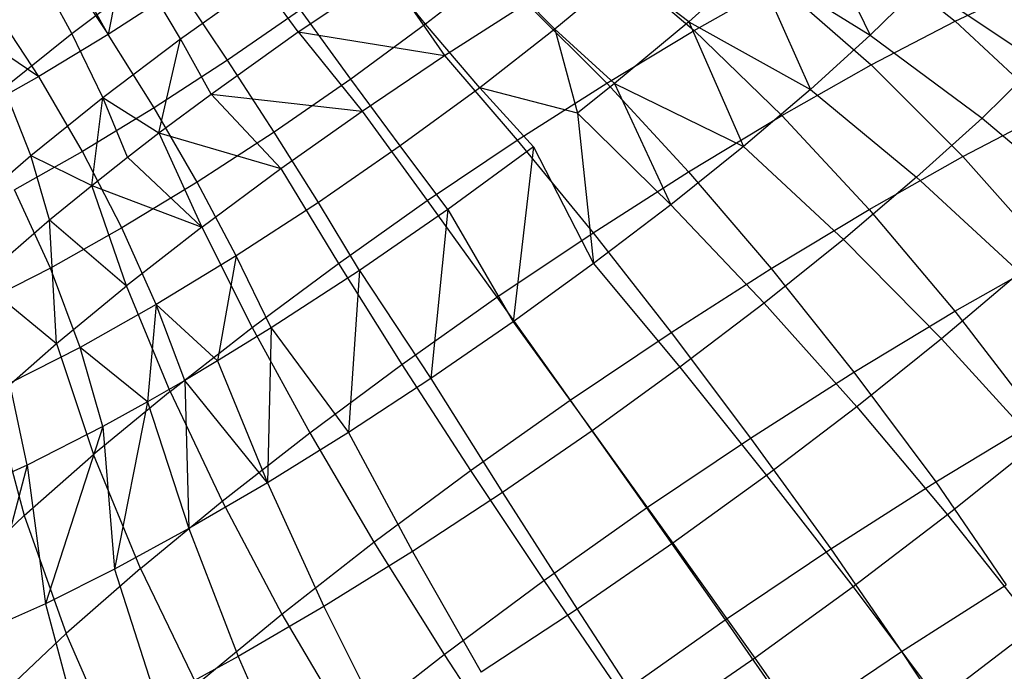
# Model space of a CAD drawing. Extents: x -18.9 to 18.9, y -18.9 to 18.9.
# Tile 13 of 52: x -7.6 to -4.5, y -6.4 to -4.4. Entities that reach past the tile are written whole.
import ezdxf

# ---------------------------------------------------------------- set-up
doc = ezdxf.new("R2010")
doc.units = 0
doc.header["$LTSCALE"] = 2.54
doc.layers.get('0').update_dxf_attribs({"color": 13, "linetype": 'CONTINUOUS'})

# ---------------------------------------------------------------- blocks, each defined once
blk = doc.blocks.new('SATELLITE-S-SENSOR-8011-80')
at = {"color": 0}
for p, q in [((14.087, -4.023, 22.6036), (14.2803, -4.4233, 22.9609)), ((14.087, -4.023, 22.6036), (14.2803, -4.4233, 22.9609)), ((11.9432, -4.0501, 23.1148), (11.8727, -4.4204, 23.0353)), ((11.9432, -4.0501, 23.1148), (11.8727, -4.4204, 23.0353)), ((14.2358, -4.1288, 19.1789), (14.5483, -4.3785, 18.9743)), ((14.2358, -4.1288, 19.1789), (14.5483, -4.3785, 18.9743)), ((11.721, -4.1946, 23.0658), (11.8727, -4.4204, 23.0353)), ((11.721, -4.1946, 23.0658), (11.8727, -4.4204, 23.0353)), ((11.8727, -4.4204, 23.0353), (11.7386, -4.1834, 23.0712)), ((11.8727, -4.4204, 23.0353), (11.7386, -4.1834, 23.0712)), ((12.875, -4.3884, 23.0987), (12.7049, -4.1776, 23.0594)), ((12.875, -4.3884, 23.0987), (12.7049, -4.1776, 23.0594)), ((13.4469, -4.1698, 19.0779), (13.7236, -4.408, 18.816)), ((13.4469, -4.1698, 19.0779), (13.7236, -4.408, 18.816)), ((13.9133, -4.1947, 22.8386), (13.7066, -4.3805, 23.0326)), ((13.9133, -4.1947, 22.8386), (13.7066, -4.3805, 23.0326)), ((13.9133, -4.1947, 22.8386), (14.2803, -4.4233, 22.9609)), ((13.9133, -4.1947, 22.8386), (14.2803, -4.4233, 22.9609)), ((13.9133, -4.1947, 22.8386), (14.091, -4.595, 23.1456)), ((13.9133, -4.1947, 22.8386), (14.091, -4.595, 23.1456)), ((11.7577, -4.4174, 19.6088), (11.6411, -4.2052, 19.7364)), ((11.7577, -4.4174, 19.6088), (11.6411, -4.2052, 19.7364)), ((12.473, -4.4125, 19.1796), (12.753, -4.2248, 19.2146)), ((12.473, -4.4125, 19.1796), (12.753, -4.2248, 19.2146)), ((12.753, -4.2248, 19.2146), (12.9352, -4.4875, 18.8956)), ((12.753, -4.2248, 19.2146), (12.9352, -4.4875, 18.8956)), ((13.0978, -4.2147, 23.0134), (12.875, -4.3884, 23.0987)), ((13.0978, -4.2147, 23.0134), (12.875, -4.3884, 23.0987)), ((13.2839, -4.4036, 23.0812), (13.0978, -4.2147, 23.0134)), ((13.2839, -4.4036, 23.0812), (13.0978, -4.2147, 23.0134)), ((13.5014, -4.2225, 22.944), (13.2839, -4.4036, 23.0812)), ((13.5014, -4.2225, 22.944), (13.2839, -4.4036, 23.0812)), ((13.7066, -4.3805, 23.0326), (13.5014, -4.2225, 22.944)), ((13.7066, -4.3805, 23.0326), (13.5014, -4.2225, 22.944)), ((11.7577, -4.4174, 19.6088), (11.9878, -4.2435, 19.5462)), ((11.7577, -4.4174, 19.6088), (11.9878, -4.2435, 19.5462)), ((12.1008, -4.4343, 19.3858), (11.9878, -4.2435, 19.5462)), ((12.1008, -4.4343, 19.3858), (11.9878, -4.2435, 19.5462)), ((12.1008, -4.4343, 19.3858), (12.3567, -4.2522, 19.3684)), ((12.1008, -4.4343, 19.3858), (12.3567, -4.2522, 19.3684)), ((12.473, -4.4125, 19.1796), (12.3567, -4.2522, 19.3684)), ((12.473, -4.4125, 19.1796), (12.3567, -4.2522, 19.3684)), ((13.7236, -4.408, 18.816), (13.9879, -4.2585, 18.9783)), ((13.7236, -4.408, 18.816), (13.9879, -4.2585, 18.9783)), ((13.9879, -4.2585, 18.9783), (14.2834, -4.5171, 18.7601)), ((13.9879, -4.2585, 18.9783), (14.2834, -4.5171, 18.7601)), ((12.0973, -4.2744, 23.0848), (11.8727, -4.4204, 23.0353)), ((12.0973, -4.2744, 23.0848), (11.8727, -4.4204, 23.0353)), ((12.2493, -4.502, 23.0903), (12.0973, -4.2744, 23.0848)), ((12.2493, -4.502, 23.0903), (12.0973, -4.2744, 23.0848)), ((14.444, -4.2626, 22.7445), (14.2803, -4.4233, 22.9609)), ((14.444, -4.2626, 22.7445), (14.2803, -4.4233, 22.9609)), ((14.444, -4.2626, 22.7445), (14.8121, -4.5093, 22.8188)), ((14.444, -4.2626, 22.7445), (14.8121, -4.5093, 22.8188)), ((14.5483, -4.3785, 18.9743), (14.7909, -4.2633, 19.2256)), ((14.5483, -4.3785, 18.9743), (14.7909, -4.2633, 19.2256)), ((12.9352, -4.4875, 18.8956), (13.1941, -4.3222, 18.9669)), ((12.9352, -4.4875, 18.8956), (13.1941, -4.3222, 18.9669)), ((13.1941, -4.3222, 18.9669), (13.4477, -4.5744, 18.6948)), ((13.1941, -4.3222, 18.9669), (13.4477, -4.5744, 18.6948)), ((11.6534, -4.5538, 22.9441), (11.5039, -4.3266, 22.9756)), ((11.6534, -4.5538, 22.9441), (11.5039, -4.3266, 22.9756)), ((12.4804, -4.3423, 23.0971), (12.2493, -4.502, 23.0903)), ((12.4804, -4.3423, 23.0971), (12.2493, -4.502, 23.0903)), ((12.6392, -4.5614, 23.1383), (12.4804, -4.3423, 23.0971)), ((12.6392, -4.5614, 23.1383), (12.4804, -4.3423, 23.0971)), ((11.4033, -4.3845, 22.9183), (11.6534, -4.5538, 22.9441)), ((11.4033, -4.3845, 22.9183), (11.6534, -4.5538, 22.9441)), ((13.7066, -4.3805, 23.0326), (13.4722, -4.5758, 23.1804)), ((13.7066, -4.3805, 23.0326), (13.4722, -4.5758, 23.1804)), ((13.7066, -4.3805, 23.0326), (14.091, -4.595, 23.1456)), ((13.7066, -4.3805, 23.0326), (14.091, -4.595, 23.1456)), ((13.7066, -4.3805, 23.0326), (13.8796, -4.7747, 23.2954)), ((13.7066, -4.3805, 23.0326), (13.8796, -4.7747, 23.2954)), ((14.2834, -4.5171, 18.7601), (14.5483, -4.3785, 18.9743)), ((14.2834, -4.5171, 18.7601), (14.5483, -4.3785, 18.9743)), ((14.5483, -4.3785, 18.9743), (14.8505, -4.6608, 18.7988)), ((14.5483, -4.3785, 18.9743), (14.8505, -4.6608, 18.7988)), ((11.5436, -4.5898, 19.7161), (11.7577, -4.4174, 19.6088)), ((11.5436, -4.5898, 19.7161), (11.7577, -4.4174, 19.6088)), ((11.8556, -4.6197, 19.4525), (11.7577, -4.4174, 19.6088)), ((11.8556, -4.6197, 19.4525), (11.7577, -4.4174, 19.6088)), ((12.1974, -4.6088, 19.1983), (12.473, -4.4125, 19.1796)), ((12.1974, -4.6088, 19.1983), (12.473, -4.4125, 19.1796)), ((12.473, -4.4125, 19.1796), (12.6748, -4.6626, 18.8651)), ((12.473, -4.4125, 19.1796), (12.6748, -4.6626, 18.8651)), ((12.473, -4.4125, 19.1796), (12.9352, -4.4875, 18.8956)), ((12.473, -4.4125, 19.1796), (12.9352, -4.4875, 18.8956)), ((12.875, -4.3884, 23.0987), (12.6392, -4.5614, 23.1383)), ((12.875, -4.3884, 23.0987), (12.6392, -4.5614, 23.1383)), ((13.0464, -4.5888, 23.1721), (12.875, -4.3884, 23.0987)), ((13.0464, -4.5888, 23.1721), (12.875, -4.3884, 23.0987)), ((13.2839, -4.4036, 23.0812), (13.0464, -4.5888, 23.1721)), ((13.2839, -4.4036, 23.0812), (13.0464, -4.5888, 23.1721)), ((13.4722, -4.5758, 23.1804), (13.2839, -4.4036, 23.0812)), ((13.4722, -4.5758, 23.1804), (13.2839, -4.4036, 23.0812)), ((13.2839, -4.4036, 23.0812), (13.3547, -4.6689, 23.2326)), ((13.2839, -4.4036, 23.0812), (13.3547, -4.6689, 23.2326)), ((13.4477, -4.5744, 18.6948), (13.7236, -4.408, 18.816)), ((13.4477, -4.5744, 18.6948), (13.7236, -4.408, 18.816)), ((13.7236, -4.408, 18.816), (14.0011, -4.6768, 18.5867)), ((13.7236, -4.408, 18.816), (14.0011, -4.6768, 18.5867)), ((11.8727, -4.4204, 23.0353), (11.6534, -4.5538, 22.9441)), ((11.8727, -4.4204, 23.0353), (11.6534, -4.5538, 22.9441)), ((11.8556, -4.6197, 19.4525), (12.1008, -4.4343, 19.3858)), ((11.8556, -4.6197, 19.4525), (12.1008, -4.4343, 19.3858)), ((12.0176, -4.6526, 23.0392), (11.8727, -4.4204, 23.0353)), ((12.0176, -4.6526, 23.0392), (11.8727, -4.4204, 23.0353)), ((12.0325, -4.732, 19.2364), (12.1008, -4.4343, 19.3858)), ((12.0325, -4.732, 19.2364), (12.1008, -4.4343, 19.3858)), ((12.1974, -4.6088, 19.1983), (12.1008, -4.4343, 19.3858)), ((12.1974, -4.6088, 19.1983), (12.1008, -4.4343, 19.3858)), ((14.2803, -4.4233, 22.9609), (14.091, -4.595, 23.1456)), ((14.2803, -4.4233, 22.9609), (14.091, -4.595, 23.1456)), ((14.2803, -4.4233, 22.9609), (14.6334, -4.6847, 23.055)), ((14.2803, -4.4233, 22.9609), (14.6334, -4.6847, 23.055)), ((12.2493, -4.502, 23.0903), (12.0176, -4.6526, 23.0392)), ((12.2493, -4.502, 23.0903), (12.0176, -4.6526, 23.0392)), ((12.3965, -4.7291, 23.1311), (12.2493, -4.502, 23.0903)), ((12.3965, -4.7291, 23.1311), (12.2493, -4.502, 23.0903)), ((12.6748, -4.6626, 18.8651), (12.9352, -4.4875, 18.8956)), ((12.6748, -4.6626, 18.8651), (12.9352, -4.4875, 18.8956)), ((12.9352, -4.4875, 18.8956), (13.165, -4.7547, 18.6169)), ((12.9352, -4.4875, 18.8956), (13.165, -4.7547, 18.6169)), ((14.8121, -4.5093, 22.8188), (14.6334, -4.6847, 23.055)), ((14.8121, -4.5093, 22.8188), (14.6334, -4.6847, 23.055)), ((14.0011, -4.6768, 18.5867), (14.2834, -4.5171, 18.7601)), ((14.0011, -4.6768, 18.5867), (14.2834, -4.5171, 18.7601)), ((14.2834, -4.5171, 18.7601), (14.5728, -4.8062, 18.5741)), ((14.2834, -4.5171, 18.7601), (14.5728, -4.8062, 18.5741)), ((11.6534, -4.5538, 22.9441), (11.445, -4.6711, 22.8137)), ((11.6534, -4.5538, 22.9441), (11.445, -4.6711, 22.8137)), ((11.7914, -4.7902, 22.9452), (11.6534, -4.5538, 22.9441)), ((11.7914, -4.7902, 22.9452), (11.6534, -4.5538, 22.9441)), ((12.6392, -4.5614, 23.1383), (12.3965, -4.7291, 23.1311)), ((12.6392, -4.5614, 23.1383), (12.3965, -4.7291, 23.1311)), ((12.7951, -4.7731, 23.2143), (12.6392, -4.5614, 23.1383)), ((12.7951, -4.7731, 23.2143), (12.6392, -4.5614, 23.1383)), ((11.6274, -4.8034, 19.5669), (11.5436, -4.5898, 19.7161)), ((11.6274, -4.8034, 19.5669), (11.5436, -4.5898, 19.7161)), ((13.0464, -4.5888, 23.1721), (12.7951, -4.7731, 23.2143)), ((13.0464, -4.5888, 23.1721), (12.7951, -4.7731, 23.2143)), ((13.3547, -4.6689, 23.2326), (13.0464, -4.5888, 23.1721)), ((13.2163, -4.7753, 23.2783), (13.0464, -4.5888, 23.1721)), ((13.2163, -4.7753, 23.2783), (13.0464, -4.5888, 23.1721)), ((13.3547, -4.6689, 23.2326), (13.0464, -4.5888, 23.1721)), ((13.165, -4.7547, 18.6169), (13.4477, -4.5744, 18.6948)), ((13.165, -4.7547, 18.6169), (13.4477, -4.5744, 18.6948)), ((13.4722, -4.5758, 23.1804), (13.3547, -4.6689, 23.2326)), ((13.4722, -4.5758, 23.1804), (13.3547, -4.6689, 23.2326)), ((13.4477, -4.5744, 18.6948), (13.7063, -4.8545, 18.4572)), ((13.4477, -4.5744, 18.6948), (13.7063, -4.8545, 18.4572)), ((13.4722, -4.5758, 23.1804), (13.8796, -4.7747, 23.2954)), ((13.4722, -4.5758, 23.1804), (13.8796, -4.7747, 23.2954)), ((13.4722, -4.5758, 23.1804), (13.6497, -4.9591, 23.4076)), ((13.4722, -4.5758, 23.1804), (13.6497, -4.9591, 23.4076)), ((14.091, -4.595, 23.1456), (13.8796, -4.7747, 23.2954)), ((14.091, -4.595, 23.1456), (13.8796, -4.7747, 23.2954)), ((14.091, -4.595, 23.1456), (14.4268, -4.8722, 23.2567)), ((14.091, -4.595, 23.1456), (14.4268, -4.8722, 23.2567)), ((11.6274, -4.8034, 19.5669), (11.8556, -4.6197, 19.4525)), ((11.6274, -4.8034, 19.5669), (11.8556, -4.6197, 19.4525)), ((11.8206, -4.8976, 19.3191), (11.8556, -4.6197, 19.4525)), ((11.8206, -4.8976, 19.3191), (11.8556, -4.6197, 19.4525)), ((11.9332, -4.8086, 19.2702), (11.8556, -4.6197, 19.4525)), ((11.8556, -4.6197, 19.4525), (12.0325, -4.732, 19.2364)), ((11.9332, -4.8086, 19.2702), (11.8556, -4.6197, 19.4525)), ((11.8556, -4.6197, 19.4525), (12.0325, -4.732, 19.2364)), ((12.0325, -4.732, 19.2364), (12.1974, -4.6088, 19.1983)), ((12.0325, -4.732, 19.2364), (12.1974, -4.6088, 19.1983)), ((12.1974, -4.6088, 19.1983), (12.4174, -4.8445, 18.8761)), ((12.1974, -4.6088, 19.1983), (12.4174, -4.8445, 18.8761)), ((12.1974, -4.6088, 19.1983), (12.6748, -4.6626, 18.8651)), ((12.1974, -4.6088, 19.1983), (12.6748, -4.6626, 18.8651)), ((12.0176, -4.6526, 23.0392), (11.7914, -4.7902, 22.9452)), ((12.0176, -4.6526, 23.0392), (11.7914, -4.7902, 22.9452)), ((12.1532, -4.8873, 23.0775), (12.0176, -4.6526, 23.0392)), ((12.1532, -4.8873, 23.0775), (12.0176, -4.6526, 23.0392)), ((12.4174, -4.8445, 18.8761), (12.6748, -4.6626, 18.8651)), ((12.4174, -4.8445, 18.8761), (12.6748, -4.6626, 18.8651)), ((12.6748, -4.6626, 18.8651), (12.8806, -4.9459, 18.5837)), ((12.6748, -4.6626, 18.8651), (12.8806, -4.9459, 18.5837)), ((14.5728, -4.8062, 18.5741), (14.8505, -4.6608, 18.7988)), ((14.5728, -4.8062, 18.5741), (14.8505, -4.6608, 18.7988)), ((13.3547, -4.6689, 23.2326), (13.6497, -4.9591, 23.4076)), ((13.3547, -4.6689, 23.2326), (13.6497, -4.9591, 23.4076)), ((13.3547, -4.6689, 23.2326), (13.4056, -5.145, 23.4802)), ((13.3547, -4.6689, 23.2326), (13.4056, -5.145, 23.4802)), ((13.7063, -4.8545, 18.4572), (14.0011, -4.6768, 18.5867)), ((13.7063, -4.8545, 18.4572), (14.0011, -4.6768, 18.5867)), ((14.0011, -4.6768, 18.5867), (14.2767, -4.9736, 18.3922)), ((14.0011, -4.6768, 18.5867), (14.2767, -4.9736, 18.3922)), ((14.6334, -4.6847, 23.055), (14.4268, -4.8722, 23.2567)), ((14.6334, -4.6847, 23.055), (14.4268, -4.8722, 23.2567)), ((14.6334, -4.6847, 23.055), (14.9731, -4.9724, 23.1155)), ((14.6334, -4.6847, 23.055), (14.9731, -4.9724, 23.1155)), ((11.9332, -4.8086, 19.2702), (12.0325, -4.732, 19.2364)), ((11.9332, -4.8086, 19.2702), (12.0325, -4.732, 19.2364)), ((12.0325, -4.732, 19.2364), (12.1677, -5.0298, 18.9284)), ((12.0325, -4.732, 19.2364), (12.1677, -5.0298, 18.9284)), ((12.0325, -4.732, 19.2364), (12.4174, -4.8445, 18.8761)), ((12.0325, -4.732, 19.2364), (12.4174, -4.8445, 18.8761)), ((12.3965, -4.7291, 23.1311), (12.1532, -4.8873, 23.0775)), ((12.3965, -4.7291, 23.1311), (12.1532, -4.8873, 23.0775)), ((12.5364, -4.9519, 23.2067), (12.3965, -4.7291, 23.1311)), ((12.5364, -4.9519, 23.2067), (12.3965, -4.7291, 23.1311)), ((12.8806, -4.9459, 18.5837), (13.165, -4.7547, 18.6169)), ((12.8806, -4.9459, 18.5837), (13.165, -4.7547, 18.6169)), ((13.165, -4.7547, 18.6169), (13.4043, -5.0473, 18.374)), ((13.165, -4.7547, 18.6169), (13.4043, -5.0473, 18.374)), ((11.7914, -4.7902, 22.9452), (11.5764, -4.9112, 22.8106)), ((11.7914, -4.7902, 22.9452), (11.5764, -4.9112, 22.8106)), ((11.9156, -5.0318, 22.9788), (11.7914, -4.7902, 22.9452)), ((11.9156, -5.0318, 22.9788), (11.7914, -4.7902, 22.9452)), ((12.7951, -4.7731, 23.2143), (12.5364, -4.9519, 23.2067)), ((12.7951, -4.7731, 23.2143), (12.5364, -4.9519, 23.2067)), ((12.9455, -4.9739, 23.3237), (12.7951, -4.7731, 23.2143)), ((12.9455, -4.9739, 23.3237), (12.7951, -4.7731, 23.2143)), ((13.2163, -4.7753, 23.2783), (12.9455, -4.9739, 23.3237)), ((13.2163, -4.7753, 23.2783), (12.9455, -4.9739, 23.3237)), ((13.2163, -4.7753, 23.2783), (13.1515, -5.3291, 23.5119)), ((13.2163, -4.7753, 23.2783), (13.1515, -5.3291, 23.5119)), ((13.2163, -4.7753, 23.2783), (13.4056, -5.145, 23.4802)), ((13.2163, -4.7753, 23.2783), (13.4056, -5.145, 23.4802)), ((13.8796, -4.7747, 23.2954), (13.6497, -4.9591, 23.4076)), ((13.8796, -4.7747, 23.2954), (13.6497, -4.9591, 23.4076)), ((13.8796, -4.7747, 23.2954), (14.1959, -5.0683, 23.4202)), ((13.8796, -4.7747, 23.2954), (14.1959, -5.0683, 23.4202)), ((11.4221, -4.9808, 19.726), (11.6274, -4.8034, 19.5669)), ((11.4221, -4.9808, 19.726), (11.6274, -4.8034, 19.5669)), ((11.6872, -5.0066, 19.3935), (11.6274, -4.8034, 19.5669)), ((11.6872, -5.0066, 19.3935), (11.6274, -4.8034, 19.5669)), ((11.6274, -4.8034, 19.5669), (11.8206, -4.8976, 19.3191)), ((11.6274, -4.8034, 19.5669), (11.8206, -4.8976, 19.3191)), ((11.8206, -4.8976, 19.3191), (11.9332, -4.8086, 19.2702)), ((11.8206, -4.8976, 19.3191), (11.9332, -4.8086, 19.2702)), ((11.9332, -4.8086, 19.2702), (12.1677, -5.0298, 18.9284)), ((11.9332, -4.8086, 19.2702), (12.1677, -5.0298, 18.9284)), ((14.2767, -4.9736, 18.3922), (14.5728, -4.8062, 18.5741)), ((14.2767, -4.9736, 18.3922), (14.5728, -4.8062, 18.5741)), ((14.5728, -4.8062, 18.5741), (14.853, -5.1228, 18.4221)), ((14.5728, -4.8062, 18.5741), (14.853, -5.1228, 18.4221)), ((12.1677, -5.0298, 18.9284), (12.4174, -4.8445, 18.8761)), ((12.1677, -5.0298, 18.9284), (12.4174, -4.8445, 18.8761)), ((12.4174, -4.8445, 18.8761), (12.5997, -5.1445, 18.5957)), ((12.4174, -4.8445, 18.8761), (12.5997, -5.1445, 18.5957)), ((13.4043, -5.0473, 18.374), (13.7063, -4.8545, 18.4572)), ((13.4043, -5.0473, 18.374), (13.7063, -4.8545, 18.4572)), ((13.7063, -4.8545, 18.4572), (13.9675, -5.16, 18.2564)), ((13.7063, -4.8545, 18.4572), (13.9675, -5.16, 18.2564)), ((14.4268, -4.8722, 23.2567), (14.1959, -5.0683, 23.4202)), ((14.4268, -4.8722, 23.2567), (14.1959, -5.0683, 23.4202)), ((14.4268, -4.8722, 23.2567), (14.7524, -5.1727, 23.331)), ((14.4268, -4.8722, 23.2567), (14.7524, -5.1727, 23.331)), ((11.6898, -5.1588, 22.8374), (11.5764, -4.9112, 22.8106)), ((11.6898, -5.1588, 22.8374), (11.5764, -4.9112, 22.8106)), ((11.6872, -5.0066, 19.3935), (11.8206, -4.8976, 19.3191)), ((11.6872, -5.0066, 19.3935), (11.8206, -4.8976, 19.3191)), ((11.8206, -4.8976, 19.3191), (12.1677, -5.0298, 18.9284)), ((11.9302, -5.2154, 19.021), (11.8206, -4.8976, 19.3191)), ((11.9302, -5.2154, 19.021), (11.8206, -4.8976, 19.3191)), ((11.8206, -4.8976, 19.3191), (12.1677, -5.0298, 18.9284)), ((12.1532, -4.8873, 23.0775), (11.9156, -5.0318, 22.9788)), ((12.1532, -4.8873, 23.0775), (11.9156, -5.0318, 22.9788)), ((12.2771, -5.1205, 23.1495), (12.1532, -4.8873, 23.0775)), ((12.2771, -5.1205, 23.1495), (12.1532, -4.8873, 23.0775)), ((12.5997, -5.1445, 18.5957), (12.8806, -4.9459, 18.5837)), ((12.5997, -5.1445, 18.5957), (12.8806, -4.9459, 18.5837)), ((12.8806, -4.9459, 18.5837), (13.1005, -5.2515, 18.3385)), ((12.8806, -4.9459, 18.5837), (13.1005, -5.2515, 18.3385)), ((12.5364, -4.9519, 23.2067), (12.2771, -5.1205, 23.1495)), ((12.5364, -4.9519, 23.2067), (12.2771, -5.1205, 23.1495)), ((12.6668, -5.1666, 23.3156), (12.5364, -4.9519, 23.2067)), ((12.6668, -5.1666, 23.3156), (12.5364, -4.9519, 23.2067)), ((12.9455, -4.9739, 23.3237), (12.6668, -5.1666, 23.3156)), ((12.9455, -4.9739, 23.3237), (12.6668, -5.1666, 23.3156)), ((12.9455, -4.9739, 23.3237), (12.892, -5.508, 23.5022)), ((12.9455, -4.9739, 23.3237), (12.892, -5.508, 23.5022)), ((12.9455, -4.9739, 23.3237), (13.1515, -5.3291, 23.5119)), ((12.9455, -4.9739, 23.3237), (13.1515, -5.3291, 23.5119)), ((13.6497, -4.9591, 23.4076), (13.4056, -5.145, 23.4802)), ((13.6497, -4.9591, 23.4076), (13.4056, -5.145, 23.4802)), ((13.6497, -4.9591, 23.4076), (13.945, -5.2697, 23.5427)), ((13.6497, -4.9591, 23.4076), (13.945, -5.2697, 23.5427)), ((13.9675, -5.16, 18.2564), (14.2767, -4.9736, 18.3922)), ((13.9675, -5.16, 18.2564), (14.2767, -4.9736, 18.3922)), ((14.2767, -4.9736, 18.3922), (14.5476, -5.2955, 18.2346)), ((14.2767, -4.9736, 18.3922), (14.5476, -5.2955, 18.2346)), ((11.466, -5.1977, 19.5649), (11.6872, -5.0066, 19.3935)), ((11.466, -5.1977, 19.5649), (11.6872, -5.0066, 19.3935)), ((11.709, -5.3979, 19.1523), (11.6872, -5.0066, 19.3935)), ((11.6872, -5.0066, 19.3935), (11.9302, -5.2154, 19.021)), ((11.6872, -5.0066, 19.3935), (11.9302, -5.2154, 19.021)), ((11.709, -5.3979, 19.1523), (11.6872, -5.0066, 19.3935)), ((11.9156, -5.0318, 22.9788), (11.6898, -5.1588, 22.8374)), ((11.9156, -5.0318, 22.9788), (11.6898, -5.1588, 22.8374)), ((12.0239, -5.2745, 23.0442), (11.9156, -5.0318, 22.9788)), ((12.0239, -5.2745, 23.0442), (11.9156, -5.0318, 22.9788)), ((12.1677, -5.0298, 18.9284), (11.9302, -5.2154, 19.021)), ((12.1677, -5.0298, 18.9284), (11.9302, -5.2154, 19.021)), ((12.1677, -5.0298, 18.9284), (12.3271, -5.3468, 18.6528)), ((12.1677, -5.0298, 18.9284), (12.3271, -5.3468, 18.6528)), ((13.1005, -5.2515, 18.3385), (13.4043, -5.0473, 18.374)), ((13.1005, -5.2515, 18.3385), (13.4043, -5.0473, 18.374)), ((13.4043, -5.0473, 18.374), (13.6508, -5.3622, 18.1691)), ((13.4043, -5.0473, 18.374), (13.6508, -5.3622, 18.1691)), ((14.1959, -5.0683, 23.4202), (13.945, -5.2697, 23.5427)), ((14.1959, -5.0683, 23.4202), (13.945, -5.2697, 23.5427)), ((14.1959, -5.0683, 23.4202), (14.5057, -5.3823, 23.5057)), ((14.1959, -5.0683, 23.4202), (14.5057, -5.3823, 23.5057)), ((12.2771, -5.1205, 23.1495), (12.0239, -5.2745, 23.0442)), ((12.2771, -5.1205, 23.1495), (12.0239, -5.2745, 23.0442)), ((12.2771, -5.1205, 23.1495), (12.2177, -5.4527, 23.19)), ((12.2771, -5.1205, 23.1495), (12.2177, -5.4527, 23.19)), ((12.3873, -5.3482, 23.254), (12.2771, -5.1205, 23.1495)), ((12.3873, -5.3482, 23.254), (12.2771, -5.1205, 23.1495)), ((14.5476, -5.2955, 18.2346), (14.853, -5.1228, 18.4221)), ((14.5476, -5.2955, 18.2346), (14.853, -5.1228, 18.4221)), ((11.6898, -5.1588, 22.8374), (11.4817, -5.2652, 22.6572)), ((11.6898, -5.1588, 22.8374), (11.4817, -5.2652, 22.6572)), ((11.7833, -5.4099, 22.8936), (11.6898, -5.1588, 22.8374)), ((11.7833, -5.4099, 22.8936), (11.6898, -5.1588, 22.8374)), ((12.3271, -5.3468, 18.6528), (12.5997, -5.1445, 18.5957)), ((12.3271, -5.3468, 18.6528), (12.5997, -5.1445, 18.5957)), ((12.5997, -5.1445, 18.5957), (12.8003, -5.4636, 18.3513)), ((12.5997, -5.1445, 18.5957), (12.8003, -5.4636, 18.3513)), ((13.4056, -5.145, 23.4802), (13.1515, -5.3291, 23.5119)), ((13.4056, -5.145, 23.4802), (13.1515, -5.3291, 23.5119)), ((13.4056, -5.145, 23.4802), (13.6784, -5.4726, 23.622)), ((13.4056, -5.145, 23.4802), (13.6784, -5.4726, 23.622)), ((13.6508, -5.3622, 18.1691), (13.9675, -5.16, 18.2564)), ((13.6508, -5.3622, 18.1691), (13.9675, -5.16, 18.2564)), ((13.9675, -5.16, 18.2564), (14.2287, -5.4878, 18.0945)), ((13.9675, -5.16, 18.2564), (14.2287, -5.4878, 18.0945)), ((12.6668, -5.1666, 23.3156), (12.3873, -5.3482, 23.254)), ((12.6668, -5.1666, 23.3156), (12.3873, -5.3482, 23.254)), ((12.6668, -5.1666, 23.3156), (12.6317, -5.6785, 23.4512)), ((12.6668, -5.1666, 23.3156), (12.6317, -5.6785, 23.4512)), ((12.6668, -5.1666, 23.3156), (12.892, -5.508, 23.5022)), ((12.6668, -5.1666, 23.3156), (12.892, -5.508, 23.5022)), ((14.7524, -5.1727, 23.331), (14.5057, -5.3823, 23.5057)), ((14.7524, -5.1727, 23.331), (14.5057, -5.3823, 23.5057)), ((11.466, -5.1977, 19.5649), (11.709, -5.3979, 19.1523)), ((11.466, -5.1977, 19.5649), (11.709, -5.3979, 19.1523)), ((11.709, -5.3979, 19.1523), (11.9302, -5.2154, 19.021)), ((11.709, -5.3979, 19.1523), (11.9302, -5.2154, 19.021)), ((12.0678, -5.5494, 18.7539), (11.9302, -5.2154, 19.021)), ((12.0678, -5.5494, 18.7539), (11.9302, -5.2154, 19.021)), ((12.8003, -5.4636, 18.3513), (13.1005, -5.2515, 18.3385)), ((12.8003, -5.4636, 18.3513), (13.1005, -5.2515, 18.3385)), ((13.1005, -5.2515, 18.3385), (13.3322, -5.5764, 18.1319)), ((13.1005, -5.2515, 18.3385), (13.3322, -5.5764, 18.1319)), ((12.0239, -5.2745, 23.0442), (11.7833, -5.4099, 22.8936)), ((12.0239, -5.2745, 23.0442), (11.7833, -5.4099, 22.8936)), ((12.0239, -5.2745, 23.0442), (11.9965, -5.5821, 23.0738)), ((12.0239, -5.2745, 23.0442), (11.9965, -5.5821, 23.0738)), ((12.1144, -5.5142, 23.1405), (12.0239, -5.2745, 23.0442)), ((12.1144, -5.5142, 23.1405), (12.0239, -5.2745, 23.0442)), ((12.2177, -5.4527, 23.19), (12.0239, -5.2745, 23.0442)), ((12.2177, -5.4527, 23.19), (12.0239, -5.2745, 23.0442)), ((13.945, -5.2697, 23.5427), (13.6784, -5.4726, 23.622)), ((13.945, -5.2697, 23.5427), (13.6784, -5.4726, 23.622)), ((13.945, -5.2697, 23.5427), (14.2376, -5.5974, 23.6366)), ((13.945, -5.2697, 23.5427), (14.2376, -5.5974, 23.6366)), ((14.2287, -5.4878, 18.0945), (14.5476, -5.2955, 18.2346)), ((14.2287, -5.4878, 18.0945), (14.5476, -5.2955, 18.2346)), ((14.5476, -5.2955, 18.2346), (14.8112, -5.6392, 18.1152)), ((14.5476, -5.2955, 18.2346), (14.8112, -5.6392, 18.1152)), ((12.0678, -5.5494, 18.7539), (12.3271, -5.3468, 18.6528)), ((12.0678, -5.5494, 18.7539), (12.3271, -5.3468, 18.6528)), ((12.3873, -5.3482, 23.254), (12.2177, -5.4527, 23.19)), ((12.3873, -5.3482, 23.254), (12.2177, -5.4527, 23.19)), ((12.3271, -5.3468, 18.6528), (12.5091, -5.6799, 18.4123)), ((12.3271, -5.3468, 18.6528), (12.5091, -5.6799, 18.4123)), ((12.3873, -5.3482, 23.254), (12.3753, -5.8377, 23.3598)), ((12.3873, -5.3482, 23.254), (12.3753, -5.8377, 23.3598)), ((12.3873, -5.3482, 23.254), (12.6317, -5.6785, 23.4512)), ((12.3873, -5.3482, 23.254), (12.6317, -5.6785, 23.4512)), ((13.1515, -5.3291, 23.5119), (12.892, -5.508, 23.5022)), ((13.1515, -5.3291, 23.5119), (12.892, -5.508, 23.5022)), ((13.1515, -5.3291, 23.5119), (13.4011, -5.6735, 23.6566)), ((13.1515, -5.3291, 23.5119), (13.4011, -5.6735, 23.6566)), ((13.3322, -5.5764, 18.1319), (13.6508, -5.3622, 18.1691)), ((13.3322, -5.5764, 18.1319), (13.6508, -5.3622, 18.1691)), ((13.6508, -5.3622, 18.1691), (13.902, -5.6963, 18.0044)), ((13.6508, -5.3622, 18.1691), (13.902, -5.6963, 18.0044)), ((14.5057, -5.3823, 23.5057), (14.2376, -5.5974, 23.6366)), ((14.5057, -5.3823, 23.5057), (14.2376, -5.5974, 23.6366)), ((14.5057, -5.3823, 23.5057), (14.8059, -5.7135, 23.551)), ((14.5057, -5.3823, 23.5057), (14.8059, -5.7135, 23.551)), ((11.5082, -5.574, 19.32), (11.709, -5.3979, 19.1523)), ((11.5082, -5.574, 19.32), (11.709, -5.3979, 19.1523)), ((11.7833, -5.4099, 22.8936), (11.5615, -5.5233, 22.7015)), ((11.7833, -5.4099, 22.8936), (11.5615, -5.5233, 22.7015)), ((11.709, -5.3979, 19.1523), (11.8263, -5.7486, 18.8972)), ((11.709, -5.3979, 19.1523), (11.8263, -5.7486, 18.8972)), ((11.8552, -5.6601, 22.9782), (11.7833, -5.4099, 22.8936)), ((11.8552, -5.6601, 22.9782), (11.7833, -5.4099, 22.8936)), ((11.9965, -5.5821, 23.0738), (11.7833, -5.4099, 22.8936)), ((11.9965, -5.5821, 23.0738), (11.7833, -5.4099, 22.8936)), ((12.2177, -5.4527, 23.19), (12.1144, -5.5142, 23.1405)), ((12.2177, -5.4527, 23.19), (12.1144, -5.5142, 23.1405)), ((12.2177, -5.4527, 23.19), (12.3753, -5.8377, 23.3598)), ((12.2177, -5.4527, 23.19), (12.3753, -5.8377, 23.3598)), ((12.5091, -5.6799, 18.4123), (12.8003, -5.4636, 18.3513)), ((12.5091, -5.6799, 18.4123), (12.8003, -5.4636, 18.3513)), ((12.8003, -5.4636, 18.3513), (13.0174, -5.7988, 18.1454)), ((12.8003, -5.4636, 18.3513), (13.0174, -5.7988, 18.1454)), ((13.6784, -5.4726, 23.622), (13.4011, -5.6735, 23.6566)), ((13.6784, -5.4726, 23.622), (13.4011, -5.6735, 23.6566)), ((13.6784, -5.4726, 23.622), (13.9529, -5.8142, 23.7213)), ((13.6784, -5.4726, 23.622), (13.9529, -5.8142, 23.7213)), ((13.902, -5.6963, 18.0044), (14.2287, -5.4878, 18.0945)), ((13.902, -5.6963, 18.0044), (14.2287, -5.4878, 18.0945)), ((14.2287, -5.4878, 18.0945), (14.4873, -5.8345, 17.973)), ((14.2287, -5.4878, 18.0945), (14.4873, -5.8345, 17.973)), ((11.6162, -5.7823, 22.7712), (11.5615, -5.5233, 22.7015)), ((11.6162, -5.7823, 22.7712), (11.5615, -5.5233, 22.7015)), ((12.1144, -5.5142, 23.1405), (11.9965, -5.5821, 23.0738)), ((12.1144, -5.5142, 23.1405), (11.9965, -5.5821, 23.0738)), ((12.3753, -5.8377, 23.3598), (12.1144, -5.5142, 23.1405)), ((12.1144, -5.5142, 23.1405), (12.1273, -5.9827, 23.2297)), ((12.1144, -5.5142, 23.1405), (12.1273, -5.9827, 23.2297)), ((12.3753, -5.8377, 23.3598), (12.1144, -5.5142, 23.1405)), ((12.892, -5.508, 23.5022), (12.6317, -5.6785, 23.4512)), ((12.892, -5.508, 23.5022), (12.6317, -5.6785, 23.4512)), ((12.892, -5.508, 23.5022), (13.1178, -5.8688, 23.646)), ((12.892, -5.508, 23.5022), (13.1178, -5.8688, 23.646)), ((12.0678, -5.5494, 18.7539), (11.8263, -5.7486, 18.8972)), ((12.0678, -5.5494, 18.7539), (11.8263, -5.7486, 18.8972)), ((12.0678, -5.5494, 18.7539), (12.2321, -5.8963, 18.5203)), ((12.0678, -5.5494, 18.7539), (12.2321, -5.8963, 18.5203)), ((11.5082, -5.574, 19.32), (11.6071, -5.9409, 19.0802)), ((11.5082, -5.574, 19.32), (11.6071, -5.9409, 19.0802)), ((11.9965, -5.5821, 23.0738), (11.8552, -5.6601, 22.9782)), ((11.9965, -5.5821, 23.0738), (11.8552, -5.6601, 22.9782)), ((11.9965, -5.5821, 23.0738), (11.8922, -6.1108, 23.0631)), ((11.9965, -5.5821, 23.0738), (11.8922, -6.1108, 23.0631)), ((11.9965, -5.5821, 23.0738), (12.1273, -5.9827, 23.2297)), ((11.9965, -5.5821, 23.0738), (12.1273, -5.9827, 23.2297)), ((13.0174, -5.7988, 18.1454), (13.3322, -5.5764, 18.1319)), ((13.0174, -5.7988, 18.1454), (13.3322, -5.5764, 18.1319)), ((13.3322, -5.5764, 18.1319), (13.5734, -5.9172, 17.966)), ((13.3322, -5.5764, 18.1319), (13.5734, -5.9172, 17.966)), ((14.2376, -5.5974, 23.6366), (13.9529, -5.8142, 23.7213)), ((14.2376, -5.5974, 23.6366), (13.9529, -5.8142, 23.7213)), ((14.2376, -5.5974, 23.6366), (14.5248, -5.9391, 23.6883)), ((14.2376, -5.5974, 23.6366), (14.5248, -5.9391, 23.6883)), ((11.8552, -5.6601, 22.9782), (11.6162, -5.7823, 22.7712)), ((11.8552, -5.6601, 22.9782), (11.6162, -5.7823, 22.7712)), ((11.8552, -5.6601, 22.9782), (11.6742, -6.2199, 22.8631)), ((11.8552, -5.6601, 22.9782), (11.6742, -6.2199, 22.8631)), ((11.8552, -5.6601, 22.9782), (11.8922, -6.1108, 23.0631)), ((11.8552, -5.6601, 22.9782), (11.8922, -6.1108, 23.0631)), ((14.4873, -5.8345, 17.973), (14.8112, -5.6392, 18.1152)), ((14.4873, -5.8345, 17.973), (14.8112, -5.6392, 18.1152)), ((12.2321, -5.8963, 18.5203), (12.5091, -5.6799, 18.4123)), ((12.2321, -5.8963, 18.5203), (12.5091, -5.6799, 18.4123)), ((12.6317, -5.6785, 23.4512), (12.3753, -5.8377, 23.3598)), ((12.6317, -5.6785, 23.4512), (12.3753, -5.8377, 23.3598)), ((12.5091, -5.6799, 18.4123), (12.712, -6.0256, 18.2093)), ((12.5091, -5.6799, 18.4123), (12.712, -6.0256, 18.2093)), ((12.6317, -5.6785, 23.4512), (12.8336, -6.055, 23.5903)), ((12.6317, -5.6785, 23.4512), (12.8336, -6.055, 23.5903)), ((13.4011, -5.6735, 23.6566), (13.1178, -5.8688, 23.646)), ((13.4011, -5.6735, 23.6566), (13.1178, -5.8688, 23.646)), ((13.4011, -5.6735, 23.6566), (13.6565, -6.0289, 23.7583)), ((13.4011, -5.6735, 23.6566), (13.6565, -6.0289, 23.7583)), ((13.5734, -5.9172, 17.966), (13.902, -5.6963, 18.0044)), ((13.5734, -5.9172, 17.966), (13.902, -5.6963, 18.0044)), ((13.902, -5.6963, 18.0044), (14.1555, -6.0463, 17.8815)), ((13.902, -5.6963, 18.0044), (14.1555, -6.0463, 17.8815)), ((14.8059, -5.7135, 23.551), (14.5248, -5.9391, 23.6883)), ((14.8059, -5.7135, 23.551), (14.5248, -5.9391, 23.6883)), ((11.6071, -5.9409, 19.0802), (11.8263, -5.7486, 18.8972)), ((11.6071, -5.9409, 19.0802), (11.8263, -5.7486, 18.8972)), ((11.9741, -6.1091, 18.6735), (11.8263, -5.7486, 18.8972)), ((11.9741, -6.1091, 18.6735), (11.8263, -5.7486, 18.8972)), ((11.6162, -5.7823, 22.7712), (11.4037, -5.8775, 22.5249)), ((11.6162, -5.7823, 22.7712), (11.4037, -5.8775, 22.5249)), ((11.6162, -5.7823, 22.7712), (11.4771, -6.3079, 22.6332)), ((11.6162, -5.7823, 22.7712), (11.4771, -6.3079, 22.6332)), ((11.6162, -5.7823, 22.7712), (11.6742, -6.2199, 22.8631)), ((11.6162, -5.7823, 22.7712), (11.6742, -6.2199, 22.8631)), ((12.712, -6.0256, 18.2093), (13.0174, -5.7988, 18.1454)), ((12.712, -6.0256, 18.2093), (13.0174, -5.7988, 18.1454)), ((13.0174, -5.7988, 18.1454), (13.2486, -6.1467, 17.9799)), ((13.0174, -5.7988, 18.1454), (13.2486, -6.1467, 17.9799)), ((13.9529, -5.8142, 23.7213), (13.6565, -6.0289, 23.7583)), ((13.9529, -5.8142, 23.7213), (13.6565, -6.0289, 23.7583)), ((13.9529, -5.8142, 23.7213), (14.2261, -6.1665, 23.7771)), ((13.9529, -5.8142, 23.7213), (14.2261, -6.1665, 23.7771)), ((12.3753, -5.8377, 23.3598), (12.1273, -5.9827, 23.2297)), ((12.3753, -5.8377, 23.3598), (12.1273, -5.9827, 23.2297)), ((12.3753, -5.8377, 23.3598), (12.5537, -6.2288, 23.4905)), ((12.3753, -5.8377, 23.3598), (12.5537, -6.2288, 23.4905)), ((14.1555, -6.0463, 17.8815), (14.4873, -5.8345, 17.973)), ((14.1555, -6.0463, 17.8815), (14.4873, -5.8345, 17.973)), ((14.4873, -5.8345, 17.973), (14.7099, -6.1602, 17.9158)), ((14.4873, -5.8345, 17.973), (14.7099, -6.1602, 17.9158)), ((13.1178, -5.8688, 23.646), (12.8336, -6.055, 23.5903)), ((13.1178, -5.8688, 23.646), (12.8336, -6.055, 23.5903)), ((13.1178, -5.8688, 23.646), (13.3538, -6.2375, 23.7469)), ((13.1178, -5.8688, 23.646), (13.3538, -6.2375, 23.7469)), ((11.9741, -6.1091, 18.6735), (12.2321, -5.8963, 18.5203)), ((11.9741, -6.1091, 18.6735), (12.2321, -5.8963, 18.5203)), ((12.2321, -5.8963, 18.5203), (12.4214, -6.2526, 18.3226)), ((12.2321, -5.8963, 18.5203), (12.4214, -6.2526, 18.3226)), ((11.414, -6.1227, 19.2997), (11.6071, -5.9409, 19.0802)), ((11.414, -6.1227, 19.2997), (11.6071, -5.9409, 19.0802)), ((11.6071, -5.9409, 19.0802), (11.7399, -6.3145, 18.869)), ((11.6071, -5.9409, 19.0802), (11.7399, -6.3145, 18.869)), ((13.2486, -6.1467, 17.9799), (13.5734, -5.9172, 17.966)), ((13.2486, -6.1467, 17.9799), (13.5734, -5.9172, 17.966)), ((13.5734, -5.9172, 17.966), (13.8217, -6.2707, 17.8425)), ((13.5734, -5.9172, 17.966), (13.8217, -6.2707, 17.8425)), ((14.5248, -5.9391, 23.6883), (14.2261, -6.1665, 23.7771)), ((14.5248, -5.9391, 23.6883), (14.2261, -6.1665, 23.7771)), ((14.5248, -5.9391, 23.6883), (14.8035, -6.2914, 23.6973)), ((14.5248, -5.9391, 23.6883), (14.8035, -6.2914, 23.6973)), ((12.1273, -5.9827, 23.2297), (11.8922, -6.1108, 23.0631)), ((12.1273, -5.9827, 23.2297), (11.8922, -6.1108, 23.0631)), ((12.1273, -5.9827, 23.2297), (12.283, -6.3871, 23.3484)), ((12.1273, -5.9827, 23.2297), (12.283, -6.3871, 23.3484)), ((12.4214, -6.2526, 18.3226), (12.712, -6.0256, 18.2093)), ((12.4214, -6.2526, 18.3226), (12.712, -6.0256, 18.2093)), ((12.712, -6.0256, 18.2093), (12.9336, -6.3806, 18.0459)), ((12.712, -6.0256, 18.2093), (12.9336, -6.3806, 18.0459)), ((13.6565, -6.0289, 23.7583), (13.3538, -6.2375, 23.7469)), ((13.6565, -6.0289, 23.7583), (13.3538, -6.2375, 23.7469)), ((13.6565, -6.0289, 23.7583), (13.9153, -6.3916, 23.8159)), ((13.6565, -6.0289, 23.7583), (13.9153, -6.3916, 23.8159)), ((12.8336, -6.055, 23.5903), (12.5537, -6.2288, 23.4905)), ((12.8336, -6.055, 23.5903), (12.5537, -6.2288, 23.4905)), ((12.8336, -6.055, 23.5903), (13.0503, -6.4365, 23.6874)), ((12.8336, -6.055, 23.5903), (13.0503, -6.4365, 23.6874)), ((13.8217, -6.2707, 17.8425), (14.1555, -6.0463, 17.8815)), ((13.8217, -6.2707, 17.8425), (14.1555, -6.0463, 17.8815)), ((14.1555, -6.0463, 17.8815), (14.3795, -6.3711, 17.8247)), ((14.1555, -6.0463, 17.8815), (14.3795, -6.3711, 17.8247)), ((11.8922, -6.1108, 23.0631), (11.6742, -6.2199, 22.8631)), ((11.8922, -6.1108, 23.0631), (11.6742, -6.2199, 22.8631)), ((11.9741, -6.1091, 18.6735), (11.7399, -6.3145, 18.869)), ((11.9741, -6.1091, 18.6735), (11.7399, -6.3145, 18.869)), ((11.8922, -6.1108, 23.0631), (12.0263, -6.527, 23.1666)), ((11.8922, -6.1108, 23.0631), (12.0263, -6.527, 23.1666)), ((11.9741, -6.1091, 18.6735), (12.1509, -6.4758, 18.4832)), ((11.9741, -6.1091, 18.6735), (12.1509, -6.4758, 18.4832)), ((12.9336, -6.3806, 18.0459), (13.2486, -6.1467, 17.9799)), ((12.9336, -6.3806, 18.0459), (13.2486, -6.1467, 17.9799)), ((13.2486, -6.1467, 17.9799), (13.4919, -6.5037, 17.8566)), ((13.2486, -6.1467, 17.9799), (13.4919, -6.5037, 17.8566)), ((14.2261, -6.1665, 23.7771), (13.9153, -6.3916, 23.8159)), ((14.2261, -6.1665, 23.7771), (13.9153, -6.3916, 23.8159)), ((14.2261, -6.1665, 23.7771), (14.4954, -6.5259, 23.7889)), ((14.2261, -6.1665, 23.7771), (14.4954, -6.5259, 23.7889)), ((14.3795, -6.3711, 17.8247), (14.7099, -6.1602, 17.9158)), ((14.3795, -6.3711, 17.8247), (14.7099, -6.1602, 17.9158)), ((11.6742, -6.2199, 22.8631), (11.4771, -6.3079, 22.6332)), ((11.6742, -6.2199, 22.8631), (11.4771, -6.3079, 22.6332)), ((11.6742, -6.2199, 22.8631), (11.7883, -6.646, 22.9483)), ((11.6742, -6.2199, 22.8631), (11.7883, -6.646, 22.9483)), ((12.1509, -6.4758, 18.4832), (12.4214, -6.2526, 18.3226)), ((12.1509, -6.4758, 18.4832), (12.4214, -6.2526, 18.3226)), ((12.5537, -6.2288, 23.4905), (12.283, -6.3871, 23.3484)), ((12.5537, -6.2288, 23.4905), (12.283, -6.3871, 23.3484)), ((12.4214, -6.2526, 18.3226), (12.6339, -6.6147, 18.1628)), ((12.4214, -6.2526, 18.3226), (12.6339, -6.6147, 18.1628)), ((12.5537, -6.2288, 23.4905), (12.7512, -6.6221, 23.5808)), ((12.5537, -6.2288, 23.4905), (12.7512, -6.6221, 23.5808)), ((13.3538, -6.2375, 23.7469), (13.0503, -6.4365, 23.6874)), ((13.3538, -6.2375, 23.7469), (13.0503, -6.4365, 23.6874)), ((13.3538, -6.2375, 23.7469), (13.5979, -6.6104, 23.804)), ((13.3538, -6.2375, 23.7469), (13.5979, -6.6104, 23.804)), ((13.4919, -6.5037, 17.8566), (13.8217, -6.2707, 17.8425)), ((13.4919, -6.5037, 17.8566), (13.8217, -6.2707, 17.8425)), ((13.8217, -6.2707, 17.8425), (14.0471, -6.5945, 17.7858)), ((13.8217, -6.2707, 17.8425), (14.0471, -6.5945, 17.7858)), ((11.5336, -6.5088, 19.1034), (11.7399, -6.3145, 18.869)), ((11.5336, -6.5088, 19.1034), (11.7399, -6.3145, 18.869)), ((11.9053, -6.6912, 18.6883), (11.7399, -6.3145, 18.869)), ((11.9053, -6.6912, 18.6883), (11.7399, -6.3145, 18.869)), ((14.8035, -6.2914, 23.6973), (14.4954, -6.5259, 23.7889)), ((14.8035, -6.2914, 23.6973), (14.4954, -6.5259, 23.7889)), ((14.0471, -6.5945, 17.7858), (14.3795, -6.3711, 17.8247)), ((14.0471, -6.5945, 17.7858), (14.3795, -6.3711, 17.8247)), ((14.3795, -6.3711, 17.8247), (14.5983, -6.7042, 17.8218)), ((14.3795, -6.3711, 17.8247), (14.5983, -6.7042, 17.8218)), ((12.283, -6.3871, 23.3484), (12.0263, -6.527, 23.1666)), ((12.283, -6.3871, 23.3484), (12.0263, -6.527, 23.1666)), ((12.283, -6.3871, 23.3484), (12.462, -6.7912, 23.429)), ((12.283, -6.3871, 23.3484), (12.462, -6.7912, 23.429)), ((12.6339, -6.6147, 18.1628), (12.9336, -6.3806, 18.0459)), ((12.6339, -6.6147, 18.1628), (12.9336, -6.3806, 18.0459)), ((12.9336, -6.3806, 18.0459), (13.1719, -6.7413, 17.9236)), ((12.9336, -6.3806, 18.0459), (13.1719, -6.7413, 17.9236)), ((13.9153, -6.3916, 23.8159), (13.5979, -6.6104, 23.804)), ((13.9153, -6.3916, 23.8159), (13.5979, -6.6104, 23.804)), ((13.9153, -6.3916, 23.8159), (14.1748, -6.7581, 23.8289)), ((13.9153, -6.3916, 23.8159), (14.1748, -6.7581, 23.8289))]:
    blk.add_line(p, q, dxfattribs=at)

msp = doc.modelspace()

# ---------------------------------------------------------------- block references
at = {"color": 0}
msp.add_blockref('SATELLITE-S-SENSOR-8011-80', (-19.2, 0, -7.8), dxfattribs=at)

doc.saveas('drawing.dxf')
